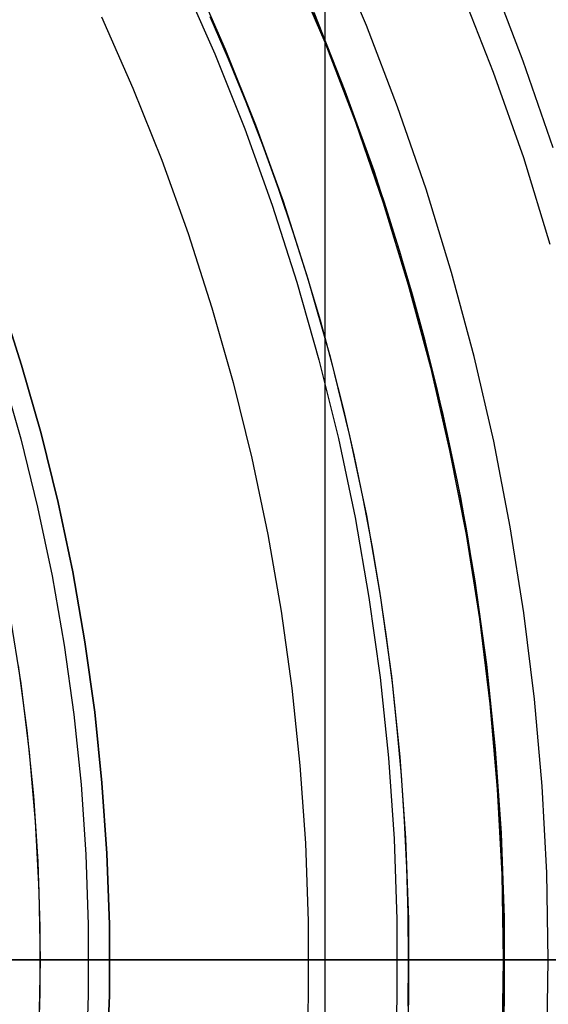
# Model space of a CAD drawing. Header units: millimetres. Extents: x 10802 to 11966, y -167 to 850.
# Tile 113 of 182: x 11403.13 to 11408.65, y 482.38 to 492.68. Entities that reach past the tile are written whole.
import ezdxf

# ---------------------------------------------------------------- set-up
doc = ezdxf.new("R2010")
doc.units = ezdxf.units.MM
doc.layers.add('1', color=7, linetype='Continuous')
doc.layers.add('color', color=7, linetype='Continuous')

msp = doc.modelspace()

# ---------------------------------------------------------------- linework, layer by layer
at = {"layer": '1', "color": 250, "true_color": 0x111111}
for p, q in [((11406.318, 523.979, 228.525), (11406.318, 441.714, 228.525)), ((11406.751, 492.616, 46.044), (11406.396, 493.454, 46.044)), ((11405.966, 493.263, 98.19), (11406.315, 492.44, 98.19)), ((11404.826, 493.095, 236.488), (11405.166, 492.32, 236.488)), ((11404.935, 493.145, 250.75), (11405.277, 492.367, 250.75)), ((11404.935, 493.145, 246.75), (11405.277, 492.367, 246.75)), ((11406.235, 492.644, 242.75), (11406.036, 493.105, 242.75)), ((11408.388, 492.243, 98.631), (11408.045, 493.139, 98.631)), ((11407.728, 493.009, 45.792), (11408.075, 492.128, 45.792)), ((11406.2, 492.754, 250.75), (11406.527, 491.932, 250.75)), ((11406.2, 492.754, 246.75), (11406.527, 491.932, 246.75)), ((11403.984, 492.707, 236.864), (11404.311, 491.962, 236.864)), ((11405.312, 492.262, 242.75), (11405.12, 492.705, 242.75)), ((11406.425, 492.18, 242.75), (11406.235, 492.644, 242.75)), ((11407.077, 491.766, 46.044), (11406.751, 492.616, 46.044)), ((11405.277, 492.367, 250.75), (11405.592, 491.578, 250.75)), ((11405.277, 492.367, 246.75), (11405.592, 491.578, 246.75)), ((11406.315, 492.44, 98.19), (11406.636, 491.606, 98.19)), ((11405.166, 492.32, 236.488), (11405.48, 491.535, 236.488)), ((11405.494, 491.815, 242.75), (11405.312, 492.262, 242.75)), ((11408.7, 491.337, 98.631), (11408.388, 492.243, 98.631)), ((11406.606, 491.711, 242.75), (11406.425, 492.18, 242.75)), ((11408.075, 492.128, 45.792), (11408.392, 491.236, 45.792)), ((11404.311, 491.962, 236.864), (11404.613, 491.206, 236.864)), ((11406.527, 491.932, 250.75), (11406.827, 491.1, 250.75)), ((11406.527, 491.932, 246.75), (11406.827, 491.1, 246.75)), ((11405.668, 491.365, 242.75), (11405.494, 491.815, 242.75)), ((11407.374, 490.906, 46.044), (11407.077, 491.766, 46.044)), ((11406.777, 491.239, 242.75), (11406.606, 491.711, 242.75)), ((11405.48, 491.535, 236.488), (11405.766, 490.739, 236.488)), ((11405.592, 491.578, 250.75), (11405.88, 490.778, 250.75)), ((11405.592, 491.578, 246.75), (11405.88, 490.778, 246.75)), ((11406.636, 491.606, 98.19), (11406.927, 490.76, 98.19)), ((11405.832, 490.912, 242.75), (11405.668, 491.365, 242.75)), ((11406.938, 490.764, 242.75), (11406.777, 491.239, 242.75)), ((11408.392, 491.236, 45.792), (11408.668, 490.33, 45.792)), ((11404.613, 491.206, 236.864), (11404.888, 490.44, 236.864)), ((11406.827, 491.1, 250.75), (11407.097, 490.258, 250.75)), ((11406.827, 491.1, 246.75), (11407.097, 490.258, 246.75)), ((11405.987, 490.455, 242.75), (11405.832, 490.912, 242.75)), ((11407.64, 490.035, 46.044), (11407.374, 490.906, 46.044)), ((11405.766, 490.739, 236.488), (11406.025, 489.933, 236.488)), ((11405.88, 490.778, 250.75), (11406.14, 489.968, 250.75)), ((11405.88, 490.778, 246.75), (11406.14, 489.968, 246.75)), ((11406.927, 490.76, 98.19), (11407.188, 489.905, 98.19)), ((11407.09, 490.285, 242.75), (11406.938, 490.764, 242.75)), ((11404.888, 490.44, 236.864), (11405.137, 489.665, 236.864)), ((11406.133, 489.995, 242.75), (11405.987, 490.455, 242.75)), ((11407.232, 489.803, 242.75), (11407.09, 490.285, 242.75)), ((11407.097, 490.258, 250.75), (11407.338, 489.407, 250.75)), ((11407.097, 490.258, 246.75), (11407.338, 489.407, 246.75)), ((11406.27, 489.532, 242.75), (11406.133, 489.995, 242.75)), ((11407.875, 489.156, 46.044), (11407.64, 490.035, 46.044)), ((11406.025, 489.933, 236.488), (11406.255, 489.12, 236.488)), ((11406.14, 489.968, 250.75), (11406.372, 489.151, 250.75)), ((11406.14, 489.968, 246.75), (11406.372, 489.151, 246.75)), ((11407.188, 489.905, 98.19), (11407.419, 489.042, 98.19)), ((11402.924, 489.772, 48.331), (11403.15, 489.065, 48.331)), ((11403.15, 489.065, 96.131), (11402.924, 489.772, 96.131)), ((11407.364, 489.319, 242.75), (11407.232, 489.803, 242.75)), ((11405.137, 489.665, 236.864), (11405.359, 488.882, 236.864)), ((11406.396, 489.066, 242.75), (11406.27, 489.532, 242.75)), ((11407.338, 489.407, 250.75), (11407.55, 488.548, 250.75)), ((11407.338, 489.407, 246.75), (11407.55, 488.548, 246.75)), ((11407.486, 488.831, 242.75), (11407.364, 489.319, 242.75)), ((11406.372, 489.151, 250.75), (11406.575, 488.325, 250.75)), ((11406.372, 489.151, 246.75), (11406.575, 488.325, 246.75)), ((11408.08, 488.269, 46.044), (11407.875, 489.156, 46.044)), ((11403.15, 489.065, 48.331), (11403.353, 488.351, 48.331)), ((11403.353, 488.351, 96.131), (11403.15, 489.065, 96.131)), ((11406.255, 489.12, 236.488), (11406.458, 488.298, 236.488)), ((11406.514, 488.598, 242.75), (11406.396, 489.066, 242.75)), ((11402.94, 489.001, 231.003), (11403.14, 488.295, 231.003)), ((11407.419, 489.042, 98.19), (11407.62, 488.171, 98.19)), ((11405.359, 488.882, 236.864), (11405.554, 488.092, 236.864)), ((11407.599, 488.341, 242.75), (11407.486, 488.831, 242.75)), ((11406.622, 488.127, 242.75), (11406.514, 488.598, 242.75)), ((11407.55, 488.548, 250.75), (11407.732, 487.682, 250.75)), ((11407.55, 488.548, 246.75), (11407.732, 487.682, 246.75)), ((11403.353, 488.351, 48.331), (11403.53, 487.63, 48.331)), ((11403.53, 487.63, 96.131), (11403.353, 488.351, 96.131)), ((11406.575, 488.325, 250.75), (11406.75, 487.493, 250.75)), ((11406.575, 488.325, 246.75), (11406.75, 487.493, 246.75)), ((11407.702, 487.849, 242.75), (11407.599, 488.341, 242.75)), ((11403.14, 488.295, 231.003), (11403.316, 487.581, 231.003)), ((11406.458, 488.298, 236.488), (11406.632, 487.471, 236.488)), ((11408.254, 487.375, 46.044), (11408.08, 488.269, 46.044)), ((11406.721, 487.654, 242.75), (11406.622, 488.127, 242.75)), ((11407.62, 488.171, 98.19), (11407.791, 487.293, 98.19)), ((11405.554, 488.092, 236.864), (11405.721, 487.296, 236.864)), ((11407.795, 487.355, 242.75), (11407.702, 487.849, 242.75)), ((11403.53, 487.63, 48.331), (11403.683, 486.904, 48.331)), ((11403.683, 486.904, 96.131), (11403.53, 487.63, 96.131)), ((11406.81, 487.179, 242.75), (11406.721, 487.654, 242.75)), ((11407.732, 487.682, 250.75), (11407.884, 486.811, 250.75)), ((11407.732, 487.682, 246.75), (11407.884, 486.811, 246.75)), ((11403.316, 487.581, 231.003), (11403.467, 486.862, 231.003)), ((11406.632, 487.471, 236.488), (11406.777, 486.637, 236.488)), ((11406.75, 487.493, 250.75), (11406.896, 486.656, 250.75)), ((11406.75, 487.493, 246.75), (11406.896, 486.656, 246.75)), ((11405.721, 487.296, 236.864), (11405.861, 486.494, 236.864)), ((11407.878, 486.858, 242.75), (11407.795, 487.355, 242.75)), ((11408.396, 486.476, 46.044), (11408.254, 487.375, 46.044)), ((11407.791, 487.293, 98.19), (11407.931, 486.411, 98.19)), ((11406.89, 486.702, 242.75), (11406.81, 487.179, 242.75)), ((11403.683, 486.904, 48.331), (11403.811, 486.173, 48.331)), ((11403.811, 486.173, 96.131), (11403.683, 486.904, 96.131)), ((11403.467, 486.862, 231.003), (11403.593, 486.139, 231.003)), ((11407.951, 486.36, 242.75), (11407.878, 486.858, 242.75)), ((11407.884, 486.811, 250.75), (11408.006, 485.935, 250.75)), ((11407.884, 486.811, 246.75), (11408.006, 485.935, 246.75)), ((11406.961, 486.223, 242.75), (11406.89, 486.702, 242.75)), ((11406.777, 486.637, 236.488), (11406.893, 485.8, 236.488)), ((11406.896, 486.656, 250.75), (11407.013, 485.814, 250.75)), ((11406.896, 486.656, 246.75), (11407.013, 485.814, 246.75)), ((11405.861, 486.494, 236.864), (11405.973, 485.688, 236.864)), ((11408.507, 485.572, 46.044), (11408.396, 486.476, 46.044)), ((11403.028, 486.453, 222.7), (11403.141, 485.737, 222.7)), ((11407.931, 486.411, 98.19), (11408.04, 485.523, 98.19)), ((11408.015, 485.861, 242.75), (11407.951, 486.36, 242.75)), ((11403.811, 486.173, 48.331), (11403.913, 485.438, 48.331)), ((11403.913, 485.438, 96.131), (11403.811, 486.173, 96.131)), ((11407.022, 485.743, 242.75), (11406.961, 486.223, 242.75)), ((11403.593, 486.139, 231.003), (11403.694, 485.411, 231.003)), ((11403.114, 485.926, 222.7), (11403.205, 485.245, 222.7)), ((11408.006, 485.935, 250.75), (11408.097, 485.055, 250.75)), ((11408.006, 485.935, 246.75), (11408.097, 485.055, 246.75)), ((11408.069, 485.361, 242.75), (11408.015, 485.861, 242.75)), ((11406.893, 485.8, 236.488), (11406.981, 484.958, 236.488)), ((11407.013, 485.814, 250.75), (11407.101, 484.969, 250.75)), ((11407.013, 485.814, 246.75), (11407.101, 484.969, 246.75)), ((11403.141, 485.737, 222.7), (11403.229, 485.018, 222.7)), ((11405.973, 485.688, 236.864), (11406.057, 484.878, 236.864)), ((11407.073, 485.262, 242.75), (11407.022, 485.743, 242.75)), ((11408.587, 484.665, 46.044), (11408.507, 485.572, 46.044)), ((11408.04, 485.523, 98.19), (11408.118, 484.633, 98.19)), ((11403.694, 485.411, 231.003), (11403.77, 484.68, 231.003)), ((11403.913, 485.438, 48.331), (11403.989, 484.699, 48.331)), ((11403.989, 484.699, 96.131), (11403.913, 485.438, 96.131)), ((11408.113, 484.859, 242.75), (11408.069, 485.361, 242.75)), ((11403.205, 485.245, 222.7), (11403.273, 484.562, 222.7)), ((11407.116, 484.78, 242.75), (11407.073, 485.262, 242.75)), ((11408.097, 485.055, 250.75), (11408.158, 484.172, 250.75)), ((11408.097, 485.055, 246.75), (11408.158, 484.172, 246.75)), ((11403.229, 485.018, 222.7), (11403.292, 484.295, 222.7)), ((11406.981, 484.958, 236.488), (11407.039, 484.114, 236.488)), ((11407.101, 484.969, 250.75), (11407.16, 484.121, 250.75)), ((11407.101, 484.969, 246.75), (11407.16, 484.121, 246.75)), ((11406.057, 484.878, 236.864), (11406.113, 484.066, 236.864)), ((11408.147, 484.356, 242.75), (11408.113, 484.859, 242.75)), ((11407.149, 484.298, 242.75), (11407.116, 484.78, 242.75)), ((11403.77, 484.68, 231.003), (11403.821, 483.948, 231.003)), ((11403.989, 484.699, 48.331), (11404.041, 483.959, 48.331)), ((11404.041, 483.959, 96.131), (11403.989, 484.699, 96.131)), ((11408.118, 484.633, 98.19), (11408.164, 483.74, 98.19)), ((11408.634, 483.756, 46.044), (11408.587, 484.665, 46.044)), ((11403.273, 484.562, 222.7), (11403.318, 483.876, 222.7)), ((11408.171, 483.853, 242.75), (11408.147, 484.356, 242.75)), ((11403.292, 484.295, 222.7), (11403.33, 483.571, 222.7)), ((11407.172, 483.814, 242.75), (11407.149, 484.298, 242.75)), ((11407.039, 484.114, 236.488), (11407.068, 483.269, 236.488)), ((11407.16, 484.121, 250.75), (11407.189, 483.271, 250.75)), ((11407.16, 484.121, 246.75), (11407.189, 483.271, 246.75)), ((11408.158, 484.172, 250.75), (11408.189, 483.288, 250.75)), ((11408.158, 484.172, 246.75), (11408.189, 483.288, 246.75)), ((11406.113, 484.066, 236.864), (11406.142, 483.253, 236.864)), ((11403.821, 483.948, 231.003), (11403.846, 483.213, 231.003)), ((11404.041, 483.959, 48.331), (11404.066, 483.217, 48.331)), ((11404.066, 483.217, 96.131), (11404.041, 483.959, 96.131)), ((11403.318, 483.876, 222.7), (11403.341, 483.19, 222.7)), ((11407.186, 483.33, 242.75), (11407.172, 483.814, 242.75)), ((11408.186, 483.35, 242.75), (11408.171, 483.853, 242.75)), ((11408.164, 483.74, 98.19), (11408.18, 482.846, 98.19)), ((11408.65, 482.846, 46.044), (11408.634, 483.756, 46.044)), ((11403.33, 483.571, 222.7), (11403.343, 482.846, 222.7)), ((11407.191, 482.846, 242.75), (11407.186, 483.33, 242.75)), ((11408.191, 482.846, 242.75), (11408.186, 483.35, 242.75)), ((11408.189, 483.288, 250.75), (11408.189, 482.404, 250.75)), ((11408.189, 483.288, 246.75), (11408.189, 482.404, 246.75)), ((11403.341, 483.19, 222.7), (11403.341, 482.503, 222.7)), ((11403.846, 483.213, 231.003), (11403.846, 482.479, 231.003)), ((11404.066, 483.217, 48.331), (11404.066, 482.475, 48.331)), ((11404.066, 482.475, 96.131), (11404.066, 483.217, 96.131)), ((11406.142, 483.253, 236.864), (11406.142, 482.439, 236.864)), ((11407.068, 483.269, 236.488), (11407.068, 482.423, 236.488)), ((11407.189, 483.271, 250.75), (11407.189, 482.421, 250.75)), ((11407.189, 483.271, 246.75), (11407.189, 482.421, 246.75)), ((11430.065, 482.846, 228.525), (11399.736, 482.846, 228.525)), ((11404.07, 482.846, 96.131), (11402.798, 482.846, 96.131)), ((11403.131, 482.846, 231.702), (11402.83, 482.846, 231.441)), ((11404.07, 482.846, 48.331), (11402.841, 482.846, 48.331)), ((11403.235, 482.846, 230.482), (11402.916, 482.846, 230.236)), ((11403.137, 482.846, 222.728), (11403.112, 482.846, 222.736)), ((11403.494, 482.846, 232.144), (11403.131, 482.846, 231.702)), ((11403.162, 482.846, 222.722), (11403.137, 482.846, 222.728)), ((11403.188, 482.846, 222.716), (11403.162, 482.846, 222.722)), ((11403.214, 482.846, 222.711), (11403.188, 482.846, 222.716)), ((11403.239, 482.846, 222.707), (11403.214, 482.846, 222.711)), ((11403.547, 482.846, 230.737), (11403.235, 482.846, 230.482)), ((11403.266, 482.846, 222.704), (11403.239, 482.846, 222.707)), ((11403.292, 482.846, 222.702), (11403.266, 482.846, 222.704)), ((11403.318, 482.846, 222.7), (11403.292, 482.846, 222.702)), ((11403.344, 482.846, 222.7), (11403.318, 482.846, 222.7)), ((11403.343, 482.846, 222.7), (11403.33, 482.121, 222.7)), ((11417.184, 482.846, 222.7), (11403.343, 482.846, 222.7)), ((11403.843, 482.846, 232.598), (11403.494, 482.846, 232.144)), ((11403.849, 482.846, 231.003), (11403.547, 482.846, 230.737)), ((11404.176, 482.846, 233.063), (11403.843, 482.846, 232.598)), ((11404.238, 482.846, 231.472), (11403.849, 482.846, 231.003)), ((11404.07, 482.846, 48.331), (11408.65, 482.846, 46.045)), ((11404.07, 482.846, 96.131), (11408.18, 482.846, 98.19)), ((11404.493, 482.846, 233.54), (11404.176, 482.846, 233.063)), ((11404.61, 482.846, 231.954), (11404.238, 482.846, 231.472)), ((11404.793, 482.846, 234.027), (11404.493, 482.846, 233.54)), ((11404.966, 482.846, 232.448), (11404.61, 482.846, 231.954)), ((11405.078, 482.846, 234.523), (11404.793, 482.846, 234.027)), ((11405.305, 482.846, 232.954), (11404.966, 482.846, 232.448)), ((11405.345, 482.846, 235.029), (11405.078, 482.846, 234.523)), ((11405.626, 482.846, 233.471), (11405.305, 482.846, 232.954)), ((11405.596, 482.846, 235.544), (11405.345, 482.846, 235.029)), ((11405.829, 482.846, 236.066), (11405.596, 482.846, 235.544)), ((11405.93, 482.846, 233.999), (11405.626, 482.846, 233.471)), ((11406.044, 482.846, 236.597), (11405.829, 482.846, 236.066)), ((11406.217, 482.846, 234.536), (11405.93, 482.846, 233.999)), ((11406.242, 482.846, 237.134), (11406.044, 482.846, 236.597)), ((11406.484, 482.846, 235.083), (11406.217, 482.846, 234.536)), ((11406.421, 482.846, 237.677), (11406.242, 482.846, 237.134)), ((11406.582, 482.846, 238.226), (11406.421, 482.846, 237.677)), ((11406.734, 482.846, 235.639), (11406.484, 482.846, 235.083)), ((11406.724, 482.846, 238.781), (11406.582, 482.846, 238.226)), ((11406.848, 482.846, 239.339), (11406.724, 482.846, 238.781)), ((11406.964, 482.846, 236.203), (11406.734, 482.846, 235.639)), ((11406.953, 482.846, 239.902), (11406.848, 482.846, 239.339)), ((11407.039, 482.846, 240.468), (11406.953, 482.846, 239.902)), ((11407.175, 482.846, 236.774), (11406.964, 482.846, 236.203)), ((11407.106, 482.846, 241.036), (11407.039, 482.846, 240.468)), ((11407.154, 482.846, 241.606), (11407.106, 482.846, 241.036)), ((11407.183, 482.846, 242.178), (11407.154, 482.846, 241.606)), ((11407.367, 482.846, 237.352), (11407.175, 482.846, 236.774)), ((11407.193, 482.846, 242.75), (11407.183, 482.846, 242.178)), ((11407.186, 482.362, 242.75), (11407.191, 482.846, 242.75)), ((11407.193, 482.846, 250.75), (11407.193, 482.846, 242.75)), ((11408.193, 482.846, 250.75), (11407.193, 482.846, 250.75)), ((11407.539, 482.846, 237.936), (11407.367, 482.846, 237.352)), ((11407.692, 482.846, 238.526), (11407.539, 482.846, 237.936)), ((11407.824, 482.846, 239.121), (11407.692, 482.846, 238.526)), ((11407.936, 482.846, 239.719), (11407.824, 482.846, 239.121)), ((11408.028, 482.846, 240.321), (11407.936, 482.846, 239.719)), ((11408.1, 482.846, 240.926), (11408.028, 482.846, 240.321)), ((11408.151, 482.846, 241.533), (11408.1, 482.846, 240.926)), ((11408.182, 482.846, 242.141), (11408.151, 482.846, 241.533)), ((11408.18, 482.846, 98.19), (11408.164, 481.952, 98.19)), ((11408.18, 482.846, 98.19), (11408.305, 482.846, 98.25)), ((11408.193, 482.846, 242.75), (11408.182, 482.846, 242.141)), ((11408.186, 482.342, 242.75), (11408.191, 482.846, 242.75)), ((11408.193, 482.846, 250.75), (11408.193, 482.846, 242.75)), ((11408.305, 482.846, 98.25), (11408.431, 482.846, 98.305)), ((11408.431, 482.846, 98.305), (11408.559, 482.846, 98.357)), ((11408.559, 482.846, 98.357), (11408.689, 482.846, 98.404)), ((11408.634, 481.936, 46.044), (11408.65, 482.846, 46.044)), ((11403.341, 482.503, 222.7), (11403.318, 481.816, 222.7)), ((11403.846, 482.479, 231.003), (11403.821, 481.745, 231.003)), ((11404.066, 482.475, 48.331), (11404.041, 481.733, 48.331)), ((11404.041, 481.733, 96.131), (11404.066, 482.475, 96.131)), ((11406.142, 482.439, 236.864), (11406.113, 481.626, 236.864)), ((11407.068, 482.423, 236.488), (11407.039, 481.578, 236.488)), ((11407.189, 482.421, 250.75), (11407.16, 481.572, 250.75)), ((11407.189, 482.421, 246.75), (11407.16, 481.572, 246.75)), ((11408.189, 482.404, 250.75), (11408.158, 481.52, 250.75)), ((11408.189, 482.404, 246.75), (11408.158, 481.52, 246.75))]:
    msp.add_line(p, q, dxfattribs=at)
at = {"layer": 'color'}
msp.add_line((11309.57, 482.846, 34.462), (11455.57, 482.846, 34.462), dxfattribs=at)

doc.saveas('drawing.dxf')
